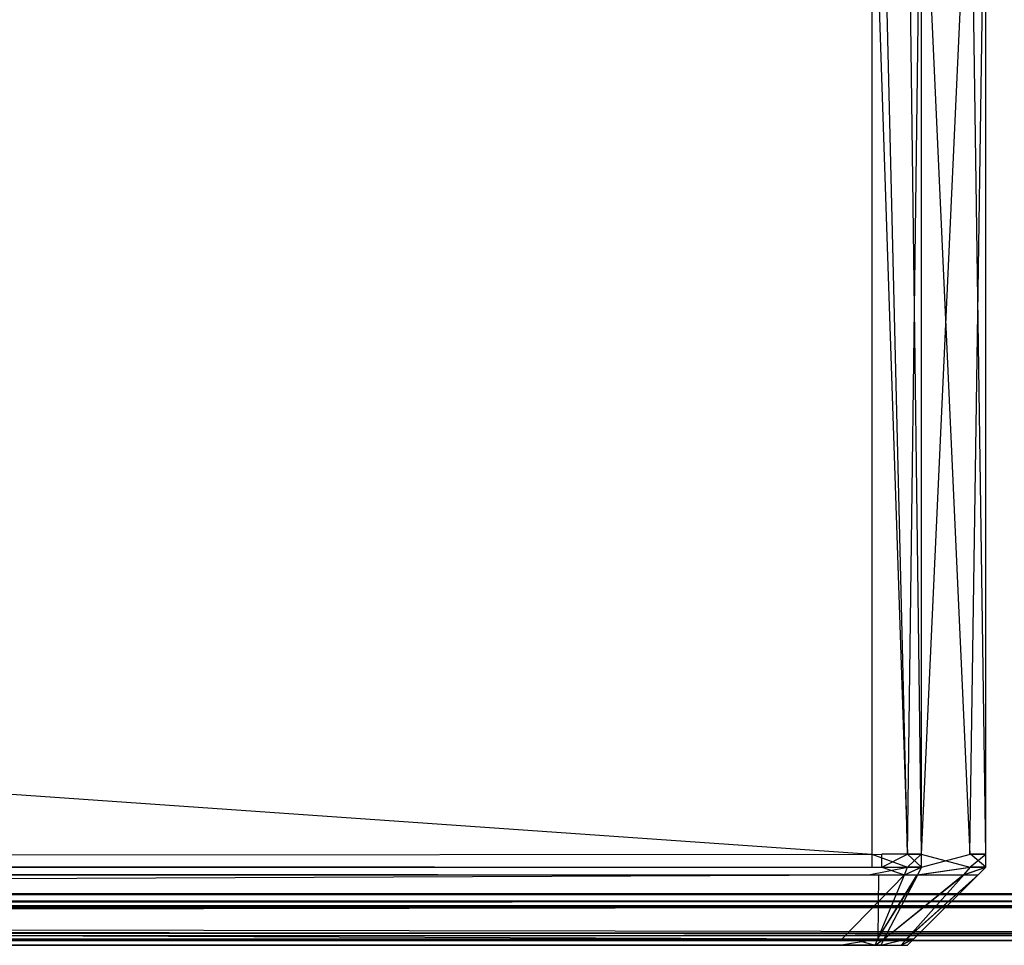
# Model space of a CAD drawing. Extents: x -0.418 to 0, y -0.27 to 0.
# Tile 46 of 77: x -0.024 to -0.011, y -0.27 to -0.258. Entities that reach past the tile are written whole.
import ezdxf

# ---------------------------------------------------------------- set-up
doc = ezdxf.new("R2010")
doc.units = 0
for name, color, linetype in [('L17_KORPUS1_1___REPLACEMTFOREMP', 7, 'CONTINUOUS'), ('L18_KORPUS1_0___REPLACEMTFOREMP', 7, 'CONTINUOUS'), ('L22_FRONT_FINION_1___REPLACEMTF', 7, 'CONTINUOUS')]:
    doc.layers.add(name, color=color, linetype=linetype)

msp = doc.modelspace()

# ---------------------------------------------------------------- linework, layer by layer
at = {"layer": 'L17_KORPUS1_1___REPLACEMTFOREMP', "color": 8}
for points, invisible_edges in [([(-0.209002, -0.000749), (-0.000908, -0.269344), (-0.209002, -0.269344), (-0.209002, -0.000749)], 13), ([(-0.000908, -0.269344), (-0.209002, -0.000749), (-0.000912, -0.000749), (-0.000908, -0.269344)], 10), ([(-0.000908, -0.269343, 0.007694), (-0.209002, -0.00075, 0.007694), (-0.209002, -0.269343, 0.007694), (-0.000908, -0.269343, 0.007694)], 13), ([(-0.209002, -0.00075, 0.007694), (-0.000908, -0.269343, 0.007694), (-0.000912, -0.00075, 0.007694), (-0.209002, -0.00075, 0.007694)], 10), ([(-0.000908, -0.269438, 0.007694), (-0.209002, -0.269343, 0.007694), (-0.209002, -0.269438, 0.007694), (-0.000908, -0.269438, 0.007694)], 13), ([(-0.209002, -0.269343, 0.007694), (-0.000908, -0.269438, 0.007694), (-0.000908, -0.269343, 0.007694), (-0.209002, -0.269343, 0.007694)], 14), ([(-0.000908, -0.269344), (-0.209002, -0.269438), (-0.209002, -0.269344), (-0.000908, -0.269344)], 13), ([(-0.209002, -0.269438), (-0.000908, -0.269344), (-0.000908, -0.269438), (-0.209002, -0.269438)], 14), ([(-0.000876, -0.269518, 0.00008), (-0.209002, -0.269438), (-0.000908, -0.269438), (-0.000876, -0.269518, 0.00008)], 13), ([(-0.209002, -0.269438), (-0.000876, -0.269518, 0.00008), (-0.209002, -0.269518, 0.00008), (-0.209002, -0.269438)], 14), ([(-0.000908, -0.269438, 0.007694), (-0.209002, -0.269495, 0.007637), (-0.000885, -0.269495, 0.007637), (-0.000908, -0.269438, 0.007694)], 13), ([(-0.209002, -0.269495, 0.007637), (-0.000908, -0.269438, 0.007694), (-0.209002, -0.269438, 0.007694), (-0.209002, -0.269495, 0.007637)], 14), ([(-0.000885, -0.269495, 0.007637), (-0.209002, -0.269839, 0.007293), (-0.000743, -0.269839, 0.007293), (-0.000885, -0.269495, 0.007637)], 13), ([(-0.209002, -0.269839, 0.007293), (-0.000885, -0.269495, 0.007637), (-0.209002, -0.269495, 0.007637), (-0.209002, -0.269839, 0.007293)], 14), ([(-0.000728, -0.269874, 0.000436), (-0.209002, -0.269518, 0.00008), (-0.000876, -0.269518, 0.00008), (-0.000728, -0.269874, 0.000436)], 13), ([(-0.209002, -0.269518, 0.00008), (-0.000728, -0.269874, 0.000436), (-0.209002, -0.269874, 0.000436), (-0.209002, -0.269518, 0.00008)], 14), ([(-0.000743, -0.269839, 0.007293), (-0.209002, -0.269938, 0.007194), (-0.000702, -0.269938, 0.007194), (-0.000743, -0.269839, 0.007293)], 13), ([(-0.209002, -0.269938, 0.007194), (-0.000743, -0.269839, 0.007293), (-0.209002, -0.269839, 0.007293), (-0.209002, -0.269938, 0.007194)], 14), ([(-0.000702, -0.269938, 0.0005), (-0.209002, -0.269874, 0.000436), (-0.000728, -0.269874, 0.000436), (-0.000702, -0.269938, 0.0005)], 13), ([(-0.209002, -0.269874, 0.000436), (-0.000702, -0.269938, 0.0005), (-0.209002, -0.269938, 0.0005), (-0.209002, -0.269874, 0.000436)], 14), ([(-0.000702, -0.269938, 0.000566), (-0.209002, -0.269938, 0.0005), (-0.000702, -0.269938, 0.0005), (-0.000702, -0.269938, 0.000566)], 13), ([(-0.209002, -0.269938, 0.0005), (-0.000702, -0.269938, 0.000566), (-0.209002, -0.269938, 0.000566), (-0.209002, -0.269938, 0.0005)], 14), ([(-0.000702, -0.269938, 0.007022), (-0.209002, -0.269938, 0.000566), (-0.000702, -0.269938, 0.000566), (-0.000702, -0.269938, 0.007022)], 13), ([(-0.209002, -0.269938, 0.000566), (-0.000702, -0.269938, 0.007022), (-0.209002, -0.269938, 0.007022), (-0.209002, -0.269938, 0.000566)], 14), ([(-0.000702, -0.269938, 0.007194), (-0.209002, -0.269938, 0.007022), (-0.000702, -0.269938, 0.007022), (-0.000702, -0.269938, 0.007194)], 13), ([(-0.209002, -0.269938, 0.007022), (-0.000702, -0.269938, 0.007194), (-0.209002, -0.269938, 0.007194), (-0.209002, -0.269938, 0.007022)], 14)]:
    msp.add_3dface(points, dxfattribs=dict(at, invisible_edges=invisible_edges))
at = {"layer": 'L18_KORPUS1_0___REPLACEMTFOREMP', "color": 8}
for points, invisible_edges in [([(-0.000908, -0.269344, 1.516), (-0.209002, -0.000749, 1.516), (-0.209002, -0.269344, 1.516), (-0.000908, -0.269344, 1.516)], 13), ([(-0.209002, -0.000749, 1.516), (-0.000908, -0.269344, 1.516), (-0.000912, -0.000749, 1.516), (-0.209002, -0.000749, 1.516)], 10), ([(-0.209002, -0.00075, 1.508306), (-0.000908, -0.269343, 1.508306), (-0.209002, -0.269343, 1.508306), (-0.209002, -0.00075, 1.508306)], 13), ([(-0.000908, -0.269343, 1.508306), (-0.209002, -0.00075, 1.508306), (-0.000912, -0.00075, 1.508306), (-0.000908, -0.269343, 1.508306)], 10), ([(-0.000908, -0.269343, 1.508306), (-0.209002, -0.269438, 1.508306), (-0.209002, -0.269343, 1.508306), (-0.000908, -0.269343, 1.508306)], 13), ([(-0.209002, -0.269438, 1.508306), (-0.000908, -0.269343, 1.508306), (-0.000908, -0.269438, 1.508306), (-0.209002, -0.269438, 1.508306)], 14), ([(-0.000908, -0.269438, 1.516), (-0.209002, -0.269344, 1.516), (-0.209002, -0.269438, 1.516), (-0.000908, -0.269438, 1.516)], 13), ([(-0.209002, -0.269344, 1.516), (-0.000908, -0.269438, 1.516), (-0.000908, -0.269344, 1.516), (-0.209002, -0.269344, 1.516)], 14), ([(-0.000908, -0.269438, 1.516), (-0.209002, -0.269518, 1.51592), (-0.000876, -0.269518, 1.51592), (-0.000908, -0.269438, 1.516)], 13), ([(-0.209002, -0.269518, 1.51592), (-0.000908, -0.269438, 1.516), (-0.209002, -0.269438, 1.516), (-0.209002, -0.269518, 1.51592)], 14), ([(-0.000885, -0.269495, 1.508363), (-0.209002, -0.269438, 1.508306), (-0.000908, -0.269438, 1.508306), (-0.000885, -0.269495, 1.508363)], 13), ([(-0.209002, -0.269438, 1.508306), (-0.000885, -0.269495, 1.508363), (-0.209002, -0.269495, 1.508363), (-0.209002, -0.269438, 1.508306)], 14), ([(-0.000743, -0.269839, 1.508707), (-0.209002, -0.269495, 1.508363), (-0.000885, -0.269495, 1.508363), (-0.000743, -0.269839, 1.508707)], 13), ([(-0.209002, -0.269495, 1.508363), (-0.000743, -0.269839, 1.508707), (-0.209002, -0.269839, 1.508707), (-0.209002, -0.269495, 1.508363)], 14), ([(-0.000728, -0.269874, 1.515564), (-0.209002, -0.269518, 1.51592), (-0.209002, -0.269874, 1.515564), (-0.000728, -0.269874, 1.515564)], 13), ([(-0.209002, -0.269518, 1.51592), (-0.000728, -0.269874, 1.515564), (-0.000876, -0.269518, 1.51592), (-0.209002, -0.269518, 1.51592)], 14), ([(-0.000702, -0.269938, 1.508806), (-0.209002, -0.269839, 1.508707), (-0.000743, -0.269839, 1.508707), (-0.000702, -0.269938, 1.508806)], 13), ([(-0.209002, -0.269839, 1.508707), (-0.000702, -0.269938, 1.508806), (-0.209002, -0.269938, 1.508806), (-0.209002, -0.269839, 1.508707)], 14), ([(-0.000702, -0.269938, 1.5155), (-0.209002, -0.269874, 1.515564), (-0.209002, -0.269938, 1.5155), (-0.000702, -0.269938, 1.5155)], 13), ([(-0.209002, -0.269874, 1.515564), (-0.000702, -0.269938, 1.5155), (-0.000728, -0.269874, 1.515564), (-0.209002, -0.269874, 1.515564)], 14), ([(-0.000702, -0.269938, 1.515434), (-0.209002, -0.269938, 1.5155), (-0.209002, -0.269938, 1.515434), (-0.000702, -0.269938, 1.515434)], 13), ([(-0.209002, -0.269938, 1.5155), (-0.000702, -0.269938, 1.515434), (-0.000702, -0.269938, 1.5155), (-0.209002, -0.269938, 1.5155)], 14), ([(-0.000702, -0.269938, 1.508978), (-0.209002, -0.269938, 1.515434), (-0.209002, -0.269938, 1.508978), (-0.000702, -0.269938, 1.508978)], 13), ([(-0.209002, -0.269938, 1.515434), (-0.000702, -0.269938, 1.508978), (-0.000702, -0.269938, 1.515434), (-0.209002, -0.269938, 1.515434)], 14), ([(-0.000702, -0.269938, 1.508806), (-0.209002, -0.269938, 1.508978), (-0.209002, -0.269938, 1.508806), (-0.000702, -0.269938, 1.508806)], 13), ([(-0.209002, -0.269938, 1.508978), (-0.000702, -0.269938, 1.508806), (-0.000702, -0.269938, 1.508978), (-0.209002, -0.269938, 1.508978)], 14)]:
    msp.add_3dface(points, dxfattribs=dict(at, invisible_edges=invisible_edges))
at = {"layer": 'L22_FRONT_FINION_1___REPLACEMTF', "color": 8}
for points, invisible_edges in [([(-0.01284, -0.268833, 1.50489), (-0.209017, -0.255184, 1.50489), (-0.209017, -0.268833, 1.50489), (-0.01284, -0.268833, 1.50489)], 13), ([(-0.209017, -0.255184, 1.50489), (-0.01284, -0.268833, 1.50489), (-0.01284, -0.255184, 1.50489), (-0.209017, -0.255184, 1.50489)], 14), ([(-0.012713, -0.255184, 0.011005), (-0.209017, -0.268833, 0.011005), (-0.209017, -0.255184, 0.011005), (-0.012713, -0.255184, 0.011005)], 13), ([(-0.209017, -0.268833, 0.011005), (-0.012713, -0.255184, 0.011005), (-0.012713, -0.268833, 0.011005), (-0.209017, -0.268833, 0.011005)], 14), ([(-0.012382, -0.268833, 1.50489), (-0.01284, -0.255184, 1.50489), (-0.01284, -0.268833, 1.50489), (-0.012382, -0.268833, 1.50489)], 13), ([(-0.01284, -0.255184, 1.50489), (-0.012382, -0.268833, 1.50489), (-0.012382, -0.255184, 1.50489), (-0.01284, -0.255184, 1.50489)], 14), ([(-0.012713, -0.255184, 0.011005), (-0.012382, -0.268833, 0.011005), (-0.012713, -0.268833, 0.011005), (-0.012713, -0.255184, 0.011005)], 13), ([(-0.012382, -0.268833, 0.011005), (-0.012713, -0.255184, 0.011005), (-0.012382, -0.255184, 0.011005), (-0.012382, -0.268833, 0.011005)], 14), ([(-0.012207, -0.255184, 1.504715), (-0.012382, -0.268833, 1.50489), (-0.012207, -0.268833, 1.504715), (-0.012207, -0.255184, 1.504715)], 13), ([(-0.012382, -0.268833, 1.50489), (-0.012207, -0.255184, 1.504715), (-0.012382, -0.255184, 1.50489), (-0.012382, -0.268833, 1.50489)], 14), ([(-0.012382, -0.255184, 0.011005), (-0.012202, -0.268833, 0.011185), (-0.012382, -0.268833, 0.011005), (-0.012382, -0.255184, 0.011005)], 13), ([(-0.012202, -0.268833, 0.011185), (-0.012382, -0.255184, 0.011005), (-0.012202, -0.255184, 0.011185), (-0.012202, -0.268833, 0.011185)], 14), ([(-0.011587, -0.268833, 1.504095), (-0.012207, -0.255184, 1.504715), (-0.012207, -0.268833, 1.504715), (-0.011587, -0.268833, 1.504095)], 13), ([(-0.012207, -0.255184, 1.504715), (-0.011587, -0.268833, 1.504095), (-0.011587, -0.255184, 1.504095), (-0.012207, -0.255184, 1.504715)], 14), ([(-0.011576, -0.255184, 0.01181), (-0.012202, -0.268833, 0.011185), (-0.012202, -0.255184, 0.011185), (-0.011576, -0.255184, 0.01181)], 13), ([(-0.012202, -0.268833, 0.011185), (-0.011576, -0.255184, 0.01181), (-0.011576, -0.268833, 0.01181), (-0.012202, -0.268833, 0.011185)], 14), ([(-0.011382, -0.255184, 1.50389), (-0.011587, -0.268833, 1.504095), (-0.011382, -0.268833, 1.50389), (-0.011382, -0.255184, 1.50389)], 13), ([(-0.011587, -0.268833, 1.504095), (-0.011382, -0.255184, 1.50389), (-0.011587, -0.255184, 1.504095), (-0.011587, -0.268833, 1.504095)], 14), ([(-0.011576, -0.255184, 0.01181), (-0.011382, -0.268833, 0.012005), (-0.011576, -0.268833, 0.01181), (-0.011576, -0.255184, 0.01181)], 13), ([(-0.011382, -0.268833, 0.012005), (-0.011576, -0.255184, 0.01181), (-0.011382, -0.255184, 0.012005), (-0.011382, -0.268833, 0.012005)], 14), ([(-0.011382, -0.255184, 0.012005), (-0.011382, -0.268833, 0.012473), (-0.011382, -0.268833, 0.012005), (-0.011382, -0.255184, 0.012005)], 13), ([(-0.011382, -0.268833, 0.012473), (-0.011382, -0.255184, 0.012005), (-0.011382, -0.255184, 0.012473), (-0.011382, -0.268833, 0.012473)], 14), ([(-0.011382, -0.255184, 0.012473), (-0.011382, -0.268833, 1.503378), (-0.011382, -0.268833, 0.012473), (-0.011382, -0.255184, 0.012473)], 13), ([(-0.011382, -0.268833, 1.503378), (-0.011382, -0.255184, 0.012473), (-0.011382, -0.255184, 1.503378), (-0.011382, -0.268833, 1.503378)], 14), ([(-0.011382, -0.255184, 1.503378), (-0.011382, -0.268833, 1.50389), (-0.011382, -0.268833, 1.503378), (-0.011382, -0.255184, 1.503378)], 13), ([(-0.011382, -0.268833, 1.50389), (-0.011382, -0.255184, 1.503378), (-0.011382, -0.255184, 1.50389), (-0.011382, -0.268833, 1.50389)], 14), ([(-0.012713, -0.268833, 0.011005), (-0.209017, -0.269001, 0.011005), (-0.209017, -0.268833, 0.011005), (-0.012713, -0.268833, 0.011005)], 13), ([(-0.209017, -0.269001, 0.011005), (-0.012713, -0.268833, 0.011005), (-0.012713, -0.269001, 0.011005), (-0.209017, -0.269001, 0.011005)], 14), ([(-0.01284, -0.269001, 1.50489), (-0.209017, -0.268833, 1.50489), (-0.209017, -0.269001, 1.50489), (-0.01284, -0.269001, 1.50489)], 13), ([(-0.209017, -0.268833, 1.50489), (-0.01284, -0.269001, 1.50489), (-0.01284, -0.268833, 1.50489), (-0.209017, -0.268833, 1.50489)], 14), ([(-0.012382, -0.269001, 1.50489), (-0.01284, -0.268833, 1.50489), (-0.01284, -0.269001, 1.50489), (-0.012382, -0.269001, 1.50489)], 13), ([(-0.01284, -0.268833, 1.50489), (-0.012382, -0.269001, 1.50489), (-0.012382, -0.268833, 1.50489), (-0.01284, -0.268833, 1.50489)], 14), ([(-0.012382, -0.268833, 0.011005), (-0.012713, -0.269001, 0.011005), (-0.012713, -0.268833, 0.011005), (-0.012382, -0.268833, 0.011005)], 13), ([(-0.012713, -0.269001, 0.011005), (-0.012382, -0.268833, 0.011005), (-0.012382, -0.269001, 0.011005), (-0.012713, -0.269001, 0.011005)], 14), ([(-0.012207, -0.268833, 1.504715), (-0.012382, -0.269001, 1.50489), (-0.012207, -0.269001, 1.504715), (-0.012207, -0.268833, 1.504715)], 13), ([(-0.012382, -0.269001, 1.50489), (-0.012207, -0.268833, 1.504715), (-0.012382, -0.268833, 1.50489), (-0.012382, -0.269001, 1.50489)], 14), ([(-0.012382, -0.268833, 0.011005), (-0.012202, -0.269001, 0.011185), (-0.012382, -0.269001, 0.011005), (-0.012382, -0.268833, 0.011005)], 13), ([(-0.012202, -0.269001, 0.011185), (-0.012382, -0.268833, 0.011005), (-0.012202, -0.268833, 0.011185), (-0.012202, -0.269001, 0.011185)], 14), ([(-0.011587, -0.269001, 1.504095), (-0.012207, -0.268833, 1.504715), (-0.012207, -0.269001, 1.504715), (-0.011587, -0.269001, 1.504095)], 13), ([(-0.012207, -0.268833, 1.504715), (-0.011587, -0.269001, 1.504095), (-0.011587, -0.268833, 1.504095), (-0.012207, -0.268833, 1.504715)], 14), ([(-0.011576, -0.268833, 0.01181), (-0.012202, -0.269001, 0.011185), (-0.012202, -0.268833, 0.011185), (-0.011576, -0.268833, 0.01181)], 13), ([(-0.012202, -0.269001, 0.011185), (-0.011576, -0.268833, 0.01181), (-0.011576, -0.269001, 0.01181), (-0.012202, -0.269001, 0.011185)], 14), ([(-0.011382, -0.268833, 1.50389), (-0.011587, -0.269001, 1.504095), (-0.011382, -0.269001, 1.50389), (-0.011382, -0.268833, 1.50389)], 13), ([(-0.011587, -0.269001, 1.504095), (-0.011382, -0.268833, 1.50389), (-0.011587, -0.268833, 1.504095), (-0.011587, -0.269001, 1.504095)], 14), ([(-0.011576, -0.268833, 0.01181), (-0.011382, -0.269001, 0.012005), (-0.011576, -0.269001, 0.01181), (-0.011576, -0.268833, 0.01181)], 13), ([(-0.011382, -0.269001, 0.012005), (-0.011576, -0.268833, 0.01181), (-0.011382, -0.268833, 0.012005), (-0.011382, -0.269001, 0.012005)], 14), ([(-0.011382, -0.268833, 1.503378), (-0.011382, -0.269001, 1.50389), (-0.011382, -0.269001, 1.503378), (-0.011382, -0.268833, 1.503378)], 13), ([(-0.011382, -0.269001, 1.50389), (-0.011382, -0.268833, 1.503378), (-0.011382, -0.268833, 1.50389), (-0.011382, -0.269001, 1.50389)], 14), ([(-0.011382, -0.268833, 0.012473), (-0.011382, -0.269001, 1.503378), (-0.011382, -0.269001, 0.012473), (-0.011382, -0.268833, 0.012473)], 13), ([(-0.011382, -0.269001, 1.503378), (-0.011382, -0.268833, 0.012473), (-0.011382, -0.268833, 1.503378), (-0.011382, -0.269001, 1.503378)], 14), ([(-0.011382, -0.268833, 0.012005), (-0.011382, -0.269001, 0.012473), (-0.011382, -0.269001, 0.012005), (-0.011382, -0.268833, 0.012005)], 13), ([(-0.011382, -0.269001, 0.012473), (-0.011382, -0.268833, 0.012005), (-0.011382, -0.268833, 0.012473), (-0.011382, -0.269001, 0.012473)], 14), ([(-0.012753, -0.269098, 0.011102), (-0.209017, -0.269001, 0.011005), (-0.012713, -0.269001, 0.011005), (-0.012753, -0.269098, 0.011102)], 13), ([(-0.209017, -0.269001, 0.011005), (-0.012753, -0.269098, 0.011102), (-0.209017, -0.269098, 0.011102), (-0.209017, -0.269001, 0.011005)], 14), ([(-0.01284, -0.269001, 1.50489), (-0.209017, -0.269098, 1.504792), (-0.01288, -0.269098, 1.504792), (-0.01284, -0.269001, 1.50489)], 13), ([(-0.209017, -0.269098, 1.504792), (-0.01284, -0.269001, 1.50489), (-0.209017, -0.269001, 1.50489), (-0.209017, -0.269098, 1.504792)], 14), ([(-0.012382, -0.269001, 1.50489), (-0.01288, -0.269098, 1.504792), (-0.012422, -0.269098, 1.504792), (-0.012382, -0.269001, 1.50489)], 13), ([(-0.01288, -0.269098, 1.504792), (-0.012382, -0.269001, 1.50489), (-0.01284, -0.269001, 1.50489), (-0.01288, -0.269098, 1.504792)], 14), ([(-0.012713, -0.269001, 0.011005), (-0.012422, -0.269098, 0.011102), (-0.012753, -0.269098, 0.011102), (-0.012713, -0.269001, 0.011005)], 14), ([(-0.012422, -0.269098, 0.011102), (-0.012713, -0.269001, 0.011005), (-0.012382, -0.269001, 0.011005), (-0.012422, -0.269098, 0.011102)], 13), ([(-0.012207, -0.269001, 1.504715), (-0.012422, -0.269098, 1.504792), (-0.012258, -0.269098, 1.504628), (-0.012207, -0.269001, 1.504715)], 13), ([(-0.012422, -0.269098, 1.504792), (-0.012207, -0.269001, 1.504715), (-0.012382, -0.269001, 1.50489), (-0.012422, -0.269098, 1.504792)], 14), ([(-0.012202, -0.269001, 0.011185), (-0.012422, -0.269098, 0.011102), (-0.012382, -0.269001, 0.011005), (-0.012202, -0.269001, 0.011185)], 13), ([(-0.012422, -0.269098, 0.011102), (-0.012202, -0.269001, 0.011185), (-0.012252, -0.269098, 0.011272), (-0.012422, -0.269098, 0.011102)], 14), ([(-0.011587, -0.269001, 1.504095), (-0.012258, -0.269098, 1.504628), (-0.011672, -0.269098, 1.504043), (-0.011587, -0.269001, 1.504095)], 13), ([(-0.012258, -0.269098, 1.504628), (-0.011587, -0.269001, 1.504095), (-0.012207, -0.269001, 1.504715), (-0.012258, -0.269098, 1.504628)], 14), ([(-0.011576, -0.269001, 0.01181), (-0.012252, -0.269098, 0.011272), (-0.012202, -0.269001, 0.011185), (-0.011576, -0.269001, 0.01181)], 13), ([(-0.012252, -0.269098, 0.011272), (-0.011576, -0.269001, 0.01181), (-0.011663, -0.269098, 0.011861), (-0.012252, -0.269098, 0.011272)], 14), ([(-0.011382, -0.269001, 1.50389), (-0.011672, -0.269098, 1.504043), (-0.011479, -0.269098, 1.503849), (-0.011382, -0.269001, 1.50389)], 13), ([(-0.011672, -0.269098, 1.504043), (-0.011382, -0.269001, 1.50389), (-0.011587, -0.269001, 1.504095), (-0.011672, -0.269098, 1.504043)], 14), ([(-0.011382, -0.269001, 0.012005), (-0.011663, -0.269098, 0.011861), (-0.011576, -0.269001, 0.01181), (-0.011382, -0.269001, 0.012005)], 13), ([(-0.011663, -0.269098, 0.011861), (-0.011382, -0.269001, 0.012005), (-0.011479, -0.269098, 0.012045), (-0.011663, -0.269098, 0.011861)], 14), ([(-0.011382, -0.269001, 1.503378), (-0.011479, -0.269098, 1.503849), (-0.011479, -0.269098, 1.503338), (-0.011382, -0.269001, 1.503378)], 13), ([(-0.011479, -0.269098, 1.503849), (-0.011382, -0.269001, 1.503378), (-0.011382, -0.269001, 1.50389), (-0.011479, -0.269098, 1.503849)], 14), ([(-0.011382, -0.269001, 1.503378), (-0.011479, -0.269098, 0.012513), (-0.011382, -0.269001, 0.012473), (-0.011382, -0.269001, 1.503378)], 13), ([(-0.011479, -0.269098, 0.012513), (-0.011382, -0.269001, 1.503378), (-0.011479, -0.269098, 1.503338), (-0.011479, -0.269098, 0.012513)], 14), ([(-0.011382, -0.269001, 0.012473), (-0.011479, -0.269098, 0.012045), (-0.011382, -0.269001, 0.012005), (-0.011382, -0.269001, 0.012473)], 13), ([(-0.011479, -0.269098, 0.012045), (-0.011382, -0.269001, 0.012473), (-0.011479, -0.269098, 0.012513), (-0.011479, -0.269098, 0.012045)], 14), ([(-0.013093, -0.269919, 0.011924), (-0.209017, -0.269098, 0.011102), (-0.012753, -0.269098, 0.011102), (-0.013093, -0.269919, 0.011924)], 13), ([(-0.209017, -0.269098, 0.011102), (-0.013093, -0.269919, 0.011924), (-0.209017, -0.269919, 0.011924), (-0.209017, -0.269098, 0.011102)], 14), ([(-0.01288, -0.269098, 1.504792), (-0.209017, -0.269919, 1.50397), (-0.01322, -0.269919, 1.50397), (-0.01288, -0.269098, 1.504792)], 13), ([(-0.209017, -0.269919, 1.50397), (-0.01288, -0.269098, 1.504792), (-0.209017, -0.269098, 1.504792), (-0.209017, -0.269919, 1.50397)], 14), ([(-0.012422, -0.269098, 1.504792), (-0.01322, -0.269919, 1.50397), (-0.012762, -0.269919, 1.50397), (-0.012422, -0.269098, 1.504792)], 13), ([(-0.01322, -0.269919, 1.50397), (-0.012422, -0.269098, 1.504792), (-0.01288, -0.269098, 1.504792), (-0.01322, -0.269919, 1.50397)], 14), ([(-0.012753, -0.269098, 0.011102), (-0.012762, -0.269919, 0.011924), (-0.013093, -0.269919, 0.011924), (-0.012753, -0.269098, 0.011102)], 14), ([(-0.012762, -0.269919, 0.011924), (-0.012753, -0.269098, 0.011102), (-0.012422, -0.269098, 0.011102), (-0.012762, -0.269919, 0.011924)], 13), ([(-0.012252, -0.269098, 0.011272), (-0.012762, -0.269919, 0.011924), (-0.012422, -0.269098, 0.011102), (-0.012252, -0.269098, 0.011272)], 13), ([(-0.012762, -0.269919, 0.011924), (-0.012252, -0.269098, 0.011272), (-0.012679, -0.269919, 0.012007), (-0.012762, -0.269919, 0.011924)], 14), ([(-0.012258, -0.269098, 1.504628), (-0.012762, -0.269919, 1.50397), (-0.012682, -0.269919, 1.50389), (-0.012258, -0.269098, 1.504628)], 13), ([(-0.012762, -0.269919, 1.50397), (-0.012258, -0.269098, 1.504628), (-0.012422, -0.269098, 1.504792), (-0.012762, -0.269919, 1.50397)], 14), ([(-0.011672, -0.269098, 1.504043), (-0.012682, -0.269919, 1.50389), (-0.012396, -0.269919, 1.503604), (-0.011672, -0.269098, 1.504043)], 13), ([(-0.012682, -0.269919, 1.50389), (-0.011672, -0.269098, 1.504043), (-0.012258, -0.269098, 1.504628), (-0.012682, -0.269919, 1.50389)], 14), ([(-0.011663, -0.269098, 0.011861), (-0.012679, -0.269919, 0.012007), (-0.012252, -0.269098, 0.011272), (-0.011663, -0.269098, 0.011861)], 13), ([(-0.012679, -0.269919, 0.012007), (-0.011663, -0.269098, 0.011861), (-0.012391, -0.269919, 0.012295), (-0.012679, -0.269919, 0.012007)], 14), ([(-0.011479, -0.269098, 1.503849), (-0.012396, -0.269919, 1.503604), (-0.012301, -0.269919, 1.503509), (-0.011479, -0.269098, 1.503849)], 13), ([(-0.012396, -0.269919, 1.503604), (-0.011479, -0.269098, 1.503849), (-0.011672, -0.269098, 1.504043), (-0.012396, -0.269919, 1.503604)], 14), ([(-0.011479, -0.269098, 0.012045), (-0.012391, -0.269919, 0.012295), (-0.011663, -0.269098, 0.011861), (-0.011479, -0.269098, 0.012045)], 13), ([(-0.012391, -0.269919, 0.012295), (-0.011479, -0.269098, 0.012045), (-0.012301, -0.269919, 0.012385), (-0.012391, -0.269919, 0.012295)], 14), ([(-0.011479, -0.269098, 0.012513), (-0.012301, -0.269919, 0.012385), (-0.011479, -0.269098, 0.012045), (-0.011479, -0.269098, 0.012513)], 13), ([(-0.012301, -0.269919, 0.012385), (-0.011479, -0.269098, 0.012513), (-0.012301, -0.269919, 0.012853), (-0.012301, -0.269919, 0.012385)], 14), ([(-0.011479, -0.269098, 1.503338), (-0.012301, -0.269919, 0.012853), (-0.011479, -0.269098, 0.012513), (-0.011479, -0.269098, 1.503338)], 13), ([(-0.012301, -0.269919, 0.012853), (-0.011479, -0.269098, 1.503338), (-0.012301, -0.269919, 1.502998), (-0.012301, -0.269919, 0.012853)], 14), ([(-0.011479, -0.269098, 1.503338), (-0.012301, -0.269919, 1.503509), (-0.012301, -0.269919, 1.502998), (-0.011479, -0.269098, 1.503338)], 13), ([(-0.012301, -0.269919, 1.503509), (-0.011479, -0.269098, 1.503338), (-0.011479, -0.269098, 1.503849), (-0.012301, -0.269919, 1.503509)], 14), ([(-0.01322, -0.269919, 1.50397), (-0.209017, -0.27, 1.50389), (-0.013254, -0.27, 1.50389), (-0.01322, -0.269919, 1.50397)], 13), ([(-0.209017, -0.27, 1.50389), (-0.01322, -0.269919, 1.50397), (-0.209017, -0.269919, 1.50397), (-0.209017, -0.27, 1.50389)], 14), ([(-0.013127, -0.27, 0.012005), (-0.209017, -0.269919, 0.011924), (-0.013093, -0.269919, 0.011924), (-0.013127, -0.27, 0.012005)], 13), ([(-0.209017, -0.269919, 0.011924), (-0.013127, -0.27, 0.012005), (-0.209017, -0.27, 0.012005), (-0.209017, -0.269919, 0.011924)], 14), ([(-0.012762, -0.269919, 1.50397), (-0.013254, -0.27, 1.50389), (-0.012796, -0.27, 1.50389), (-0.012762, -0.269919, 1.50397)], 13), ([(-0.013254, -0.27, 1.50389), (-0.012762, -0.269919, 1.50397), (-0.01322, -0.269919, 1.50397), (-0.013254, -0.27, 1.50389)], 14), ([(-0.013093, -0.269919, 0.011924), (-0.012796, -0.27, 0.012005), (-0.013127, -0.27, 0.012005), (-0.013093, -0.269919, 0.011924)], 14), ([(-0.012796, -0.27, 0.012005), (-0.013093, -0.269919, 0.011924), (-0.012762, -0.269919, 0.011924), (-0.012796, -0.27, 0.012005)], 13), ([(-0.012682, -0.269919, 1.50389), (-0.012796, -0.27, 1.50389), (-0.012724, -0.27, 1.503818), (-0.012682, -0.269919, 1.50389)], 13), ([(-0.012796, -0.27, 1.50389), (-0.012682, -0.269919, 1.50389), (-0.012762, -0.269919, 1.50397), (-0.012796, -0.27, 1.50389)], 14), ([(-0.012679, -0.269919, 0.012007), (-0.012796, -0.27, 0.012005), (-0.012762, -0.269919, 0.011924), (-0.012679, -0.269919, 0.012007)], 13), ([(-0.012796, -0.27, 0.012005), (-0.012679, -0.269919, 0.012007), (-0.012721, -0.27, 0.012079), (-0.012796, -0.27, 0.012005)], 14), ([(-0.012396, -0.269919, 1.503604), (-0.012724, -0.27, 1.503818), (-0.012467, -0.27, 1.503561), (-0.012396, -0.269919, 1.503604)], 13), ([(-0.012724, -0.27, 1.503818), (-0.012396, -0.269919, 1.503604), (-0.012682, -0.269919, 1.50389), (-0.012724, -0.27, 1.503818)], 14), ([(-0.012391, -0.269919, 0.012295), (-0.012721, -0.27, 0.012079), (-0.012679, -0.269919, 0.012007), (-0.012391, -0.269919, 0.012295)], 13), ([(-0.012721, -0.27, 0.012079), (-0.012391, -0.269919, 0.012295), (-0.012462, -0.27, 0.012338), (-0.012721, -0.27, 0.012079)], 14), ([(-0.012301, -0.269919, 1.503509), (-0.012467, -0.27, 1.503561), (-0.012382, -0.27, 1.503476), (-0.012301, -0.269919, 1.503509)], 13), ([(-0.012467, -0.27, 1.503561), (-0.012301, -0.269919, 1.503509), (-0.012396, -0.269919, 1.503604), (-0.012467, -0.27, 1.503561)], 14), ([(-0.012301, -0.269919, 0.012385), (-0.012462, -0.27, 0.012338), (-0.012391, -0.269919, 0.012295), (-0.012301, -0.269919, 0.012385)], 13), ([(-0.012462, -0.27, 0.012338), (-0.012301, -0.269919, 0.012385), (-0.012382, -0.27, 0.012419), (-0.012462, -0.27, 0.012338)], 14), ([(-0.012301, -0.269919, 1.502998), (-0.012382, -0.27, 1.503476), (-0.012382, -0.27, 1.502965), (-0.012301, -0.269919, 1.502998)], 13), ([(-0.012382, -0.27, 1.503476), (-0.012301, -0.269919, 1.502998), (-0.012301, -0.269919, 1.503509), (-0.012382, -0.27, 1.503476)], 14), ([(-0.012301, -0.269919, 1.502998), (-0.012382, -0.27, 0.012886), (-0.012301, -0.269919, 0.012853), (-0.012301, -0.269919, 1.502998)], 13), ([(-0.012382, -0.27, 0.012886), (-0.012301, -0.269919, 1.502998), (-0.012382, -0.27, 1.502965), (-0.012382, -0.27, 0.012886)], 14), ([(-0.012301, -0.269919, 0.012853), (-0.012382, -0.27, 0.012419), (-0.012301, -0.269919, 0.012385), (-0.012301, -0.269919, 0.012853)], 13), ([(-0.012382, -0.27, 0.012419), (-0.012301, -0.269919, 0.012853), (-0.012382, -0.27, 0.012886), (-0.012382, -0.27, 0.012419)], 14), ([(-0.013254, -0.27, 1.50389), (-0.209017, -0.27, 1.503556), (-0.013254, -0.27, 1.503556), (-0.013254, -0.27, 1.50389)], 13), ([(-0.209017, -0.27, 1.503556), (-0.013254, -0.27, 1.50389), (-0.209017, -0.27, 1.50389), (-0.209017, -0.27, 1.503556)], 14), ([(-0.013283, -0.27, 0.012338), (-0.209017, -0.27, 0.012005), (-0.013127, -0.27, 0.012005), (-0.013283, -0.27, 0.012338)], 13), ([(-0.209017, -0.27, 0.012005), (-0.013283, -0.27, 0.012338), (-0.209017, -0.27, 0.012338), (-0.209017, -0.27, 0.012005)], 14), ([(-0.013283, -0.27, 0.012338), (-0.012698, -0.27, 0.012574), (-0.209017, -0.27, 0.012338), (-0.013283, -0.27, 0.012338)], 13), ([(-0.209017, -0.27, 0.012338), (-0.012698, -0.27, 0.012574), (-0.209017, -0.27, 1.503556), (-0.209017, -0.27, 0.012338)], 10), ([(-0.209017, -0.27, 1.503556), (-0.012698, -0.27, 0.012574), (-0.012715, -0.27, 0.012747), (-0.209017, -0.27, 1.503556)], 13), ([(-0.209017, -0.27, 1.503556), (-0.012715, -0.27, 0.012747), (-0.012715, -0.27, 0.013013), (-0.209017, -0.27, 1.503556)], 10), ([(-0.209017, -0.27, 1.503556), (-0.012715, -0.27, 0.013013), (-0.012715, -0.27, 1.502965), (-0.209017, -0.27, 1.503556)], 13), ([(-0.209017, -0.27, 1.503556), (-0.012715, -0.27, 1.502965), (-0.012715, -0.27, 1.503171), (-0.209017, -0.27, 1.503556)], 10), ([(-0.209017, -0.27, 1.503556), (-0.012715, -0.27, 1.503171), (-0.012703, -0.27, 1.503325), (-0.209017, -0.27, 1.503556)], 15), ([(-0.209017, -0.27, 1.503556), (-0.012703, -0.27, 1.503325), (-0.01296, -0.27, 1.503546), (-0.209017, -0.27, 1.503556)], 15), ([(-0.209017, -0.27, 1.503556), (-0.01296, -0.27, 1.503546), (-0.013117, -0.27, 1.503556), (-0.209017, -0.27, 1.503556)], 15), ([(-0.209017, -0.27, 1.503556), (-0.013117, -0.27, 1.503556), (-0.013254, -0.27, 1.503556), (-0.209017, -0.27, 1.503556)], 11), ([(-0.013127, -0.27, 0.012005), (-0.013078, -0.27, 0.012338), (-0.013283, -0.27, 0.012338), (-0.013127, -0.27, 0.012005)], 14), ([(-0.013078, -0.27, 0.012338), (-0.012698, -0.27, 0.012574), (-0.013283, -0.27, 0.012338), (-0.013078, -0.27, 0.012338)], 10), ([(-0.012796, -0.27, 1.50389), (-0.013254, -0.27, 1.503556), (-0.013117, -0.27, 1.503556), (-0.012796, -0.27, 1.50389)], 13), ([(-0.013254, -0.27, 1.503556), (-0.012796, -0.27, 1.50389), (-0.013254, -0.27, 1.50389), (-0.013254, -0.27, 1.503556)], 14), ([(-0.013078, -0.27, 0.012338), (-0.013127, -0.27, 0.012005), (-0.012796, -0.27, 0.012005), (-0.013078, -0.27, 0.012338)], 13), ([(-0.012724, -0.27, 1.503818), (-0.013117, -0.27, 1.503556), (-0.01296, -0.27, 1.503546), (-0.012724, -0.27, 1.503818)], 13), ([(-0.013117, -0.27, 1.503556), (-0.012724, -0.27, 1.503818), (-0.012796, -0.27, 1.50389), (-0.013117, -0.27, 1.503556)], 14), ([(-0.012721, -0.27, 0.012079), (-0.013078, -0.27, 0.012338), (-0.012796, -0.27, 0.012005), (-0.012721, -0.27, 0.012079)], 13), ([(-0.013078, -0.27, 0.012338), (-0.012721, -0.27, 0.012079), (-0.012957, -0.27, 0.012315), (-0.013078, -0.27, 0.012338)], 14), ([(-0.012698, -0.27, 0.012574), (-0.013078, -0.27, 0.012338), (-0.012957, -0.27, 0.012315), (-0.012698, -0.27, 0.012574)], 13), ([(-0.012467, -0.27, 1.503561), (-0.01296, -0.27, 1.503546), (-0.012703, -0.27, 1.503325), (-0.012467, -0.27, 1.503561)], 13), ([(-0.01296, -0.27, 1.503546), (-0.012467, -0.27, 1.503561), (-0.012724, -0.27, 1.503818), (-0.01296, -0.27, 1.503546)], 14), ([(-0.012462, -0.27, 0.012338), (-0.012957, -0.27, 0.012315), (-0.012721, -0.27, 0.012079), (-0.012462, -0.27, 0.012338)], 13), ([(-0.012957, -0.27, 0.012315), (-0.012462, -0.27, 0.012338), (-0.012698, -0.27, 0.012574), (-0.012957, -0.27, 0.012315)], 14), ([(-0.012698, -0.27, 0.012574), (-0.012382, -0.27, 0.012419), (-0.012715, -0.27, 0.012747), (-0.012698, -0.27, 0.012574)], 14), ([(-0.012382, -0.27, 1.503476), (-0.012715, -0.27, 1.502965), (-0.012382, -0.27, 1.502965), (-0.012382, -0.27, 1.503476)], 13), ([(-0.012715, -0.27, 1.502965), (-0.012382, -0.27, 1.503476), (-0.012715, -0.27, 1.503171), (-0.012715, -0.27, 1.502965)], 14), ([(-0.012382, -0.27, 0.012886), (-0.012715, -0.27, 0.012747), (-0.012382, -0.27, 0.012419), (-0.012382, -0.27, 0.012886)], 13), ([(-0.012715, -0.27, 0.012747), (-0.012382, -0.27, 0.012886), (-0.012715, -0.27, 0.013013), (-0.012715, -0.27, 0.012747)], 14), ([(-0.012382, -0.27, 1.503476), (-0.012703, -0.27, 1.503325), (-0.012715, -0.27, 1.503171), (-0.012382, -0.27, 1.503476)], 13), ([(-0.012382, -0.27, 1.502965), (-0.012715, -0.27, 0.013013), (-0.012382, -0.27, 0.012886), (-0.012382, -0.27, 1.502965)], 13), ([(-0.012715, -0.27, 0.013013), (-0.012382, -0.27, 1.502965), (-0.012715, -0.27, 1.502965), (-0.012715, -0.27, 0.013013)], 14), ([(-0.012703, -0.27, 1.503325), (-0.012382, -0.27, 1.503476), (-0.012467, -0.27, 1.503561), (-0.012703, -0.27, 1.503325)], 14), ([(-0.012382, -0.27, 0.012419), (-0.012698, -0.27, 0.012574), (-0.012462, -0.27, 0.012338), (-0.012382, -0.27, 0.012419)], 13)]:
    msp.add_3dface(points, dxfattribs=dict(at, invisible_edges=invisible_edges))

doc.saveas('drawing.dxf')
